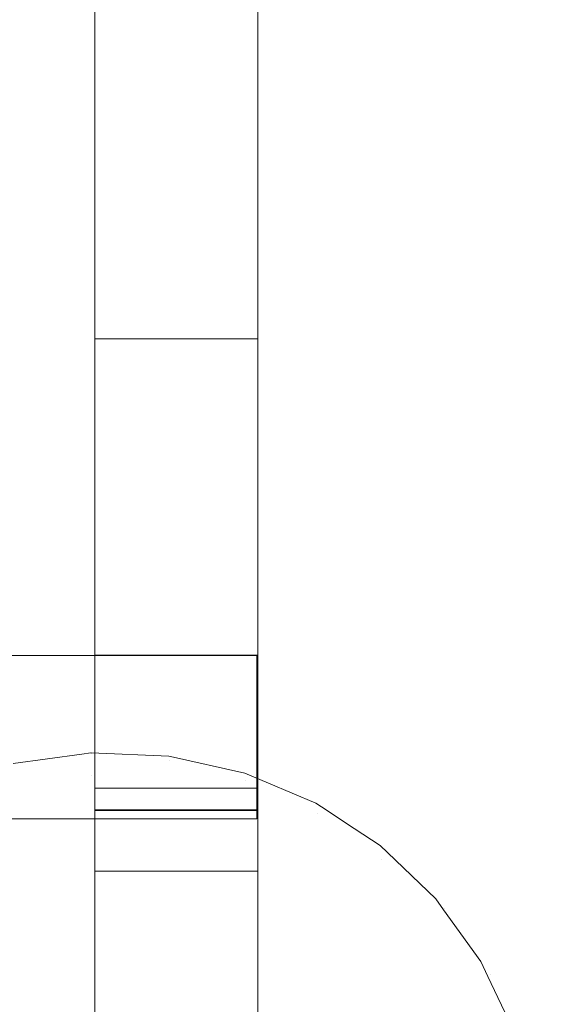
# Model space of a CAD drawing. Header units: millimetres. Extents: x -211 to 218, y -248 to 286.
# Tile 54 of 214: x 199 to 218, y -220 to -184. Entities that reach past the tile are written whole.
import ezdxf

# ---------------------------------------------------------------- set-up
doc = ezdxf.new("R2010")
doc.units = ezdxf.units.MM
doc.header["$LTSCALE"] = 25.4
doc.layers.add('None', color=7, linetype='Continuous', lineweight=9)

msp = doc.modelspace()

# ---------------------------------------------------------------- linework, layer by layer
at = {"layer": 'None', "color": 7, "linetype": 'Continuous', "lineweight": 9}
for points, invisible_edges in [([(107.238, -129.214, -17.345), (109.684, -128.913, -14.818), (204.337, -210.956, -421.986)], 11), ([(204.392, -210.968, -421.971), (204.337, -210.956, -421.986), (109.684, -128.913, -14.818), (109.823, -128.944, -14.78)], 10), ([(109.823, -128.944, -14.78), (112.476, -129.536, -14.044), (207.128, -211.579, -421.212), (204.392, -210.968, -421.971)], 10), ([(107.238, -132.129, -30.272), (107.238, -129.214, -17.345), (201.458, -210.835, -422.68)], 10), ([(204.337, -210.956, -421.986), (201.477, -210.836, -422.675), (107.238, -129.214, -17.345)], 10), ([(201.477, -210.836, -422.675), (201.458, -210.835, -422.68), (107.238, -129.214, -17.345)], 10), ([(115.096, -130.643, -13.212), (209.748, -212.685, -420.38), (207.128, -211.579, -421.212), (112.476, -129.536, -14.044)], 5), ([(209.952, -212.819, -420.306), (209.748, -212.685, -420.38), (115.096, -130.643, -13.212), (115.352, -130.812, -13.118)], 10), ([(211.158, -213.612, -419.865), (209.952, -212.819, -420.306), (115.352, -130.812, -13.118), (115.975, -131.221, -12.891)], 10), ([(115.975, -131.221, -12.891), (117.464, -132.2, -12.347), (212.117, -214.242, -419.515), (211.158, -213.612, -419.865)], 10), ([(107.238, -132.129, -30.272), (201.126, -210.88, -422.748), (198.606, -211.218, -423.266)], 9), ([(201.458, -210.835, -422.68), (201.126, -210.88, -422.748), (107.238, -132.129, -30.272)], 10), ([(212.384, -214.498, -419.402), (212.117, -214.242, -419.515), (117.464, -132.2, -12.347), (117.769, -132.492, -12.217)], 10), ([(117.769, -132.492, -12.217), (119.51, -134.159, -11.477), (214.162, -216.202, -418.645), (212.384, -214.498, -419.402)], 10), ([(214.454, -216.607, -418.496), (214.162, -216.202, -418.645), (119.51, -134.159, -11.477), (119.826, -134.598, -11.315)], 10), ([(119.826, -134.598, -11.315), (121.169, -136.462, -10.627), (215.822, -218.505, -417.795), (214.454, -216.607, -418.496)], 10), ([(216.086, -219.061, -417.622), (215.822, -218.505, -417.795), (121.169, -136.462, -10.627), (121.446, -137.045, -10.445)], 10), ([(217.046, -221.081, -416.992), (216.086, -219.061, -417.622), (121.446, -137.045, -10.445), (121.859, -137.914, -10.174)], 10), ([(121.859, -137.914, -10.174), (122.394, -139.039, -9.823), (217.046, -221.081, -416.992)], 10), ([(122.394, -139.039, -9.823), (122.583, -139.737, -9.639), (217.231, -221.761, -416.812), (217.071, -221.174, -416.967)], 10), ([(217.071, -221.174, -416.967), (217.046, -221.081, -416.992), (122.394, -139.039, -9.823)], 10), ([(122.583, -139.737, -9.639), (123.145, -141.81, -9.09), (217.797, -223.852, -416.259), (217.231, -221.761, -416.812)], 10), ([(217.864, -224.606, -416.091), (217.797, -223.852, -416.259), (123.145, -141.81, -9.09), (123.212, -142.57, -8.922)], 10), ([(123.212, -142.57, -8.922), (123.4, -144.692, -8.45), (218.052, -226.734, -415.619), (217.864, -224.606, -416.091)], 10), ([(217.987, -227.495, -415.48), (218.052, -226.734, -415.619), (123.4, -144.692, -8.45), (123.335, -145.449, -8.313)], 10), ([(123.335, -145.449, -8.313), (123.151, -147.597, -7.923), (217.804, -229.64, -415.091), (217.987, -227.495, -415.48)], 10), ([(217.62, -230.342, -414.992), (217.804, -229.64, -415.091), (123.151, -147.597, -7.923), (122.971, -148.285, -7.826)], 10), ([(122.971, -148.285, -7.826), (122.407, -150.438, -7.524), (217.059, -232.48, -414.692), (217.62, -230.342, -414.992)], 10), ([(215.841, -235.169, -414.433), (122.337, -150.592, -7.509), (122.15, -151.004, -7.469)], 9), ([(216.792, -233.07, -414.635), (217.059, -232.48, -414.692), (122.407, -150.438, -7.524), (122.337, -150.592, -7.509)], 10), ([(122.337, -150.592, -7.509), (215.841, -235.169, -414.433), (216.792, -233.07, -414.635)], 9), ([(122.15, -151.004, -7.469), (121.189, -153.127, -7.265), (215.841, -235.169, -414.433)], 10), ([(215.54, -235.616, -414.413), (215.841, -235.169, -414.433), (121.189, -153.127, -7.265), (120.908, -153.543, -7.246)], 10), ([(120.908, -153.543, -7.246), (119.534, -155.583, -7.155), (214.187, -237.625, -414.323), (215.54, -235.616, -414.413)], 10), ([(213.903, -237.923, -414.329), (214.187, -237.625, -414.323), (119.534, -155.583, -7.155), (119.283, -155.847, -7.16)], 10), ([(119.283, -155.847, -7.16), (117.493, -157.731, -7.196), (212.146, -239.773, -414.364), (213.903, -237.923, -414.329)], 10), ([(115.129, -159.506, -7.388), (209.781, -241.549, -414.556), (212.146, -239.773, -414.364), (117.493, -157.731, -7.196)], 5), ([(207.164, -242.897, -414.893), (209.633, -241.625, -414.575), (115.042, -159.551, -7.399), (114.192, -159.989, -7.509)], 10), ([(209.633, -241.625, -414.575), (209.781, -241.549, -414.556), (115.129, -159.506, -7.388), (115.042, -159.551, -7.399)], 10), ([(114.192, -159.989, -7.509), (112.514, -160.853, -7.724), (207.164, -242.897, -414.893)], 10), ([(204.374, -243.778, -415.364), (207.164, -242.897, -414.893), (112.511, -160.855, -7.725), (109.785, -161.715, -8.185)], 10), ([(112.514, -160.853, -7.724), (112.511, -160.855, -7.725), (207.164, -242.897, -414.893)], 10), ([(204.348, -243.781, -415.369), (109.722, -161.735, -8.196), (107.238, -162.415, -10.478)], 11), ([(109.785, -161.715, -8.185), (109.722, -161.735, -8.196), (204.374, -243.778, -415.364)], 10), ([(204.348, -243.781, -415.369), (204.374, -243.778, -415.364), (109.722, -161.735, -8.196)], 10), ([(107.238, -162.415, -10.478), (201.496, -244.164, -415.955), (204.348, -243.781, -415.369)], 9), ([(201.496, -244.164, -415.955), (107.238, -162.415, -10.478), (107.238, -164.741, -23.528)], 9), ([(107.238, -164.741, -23.528), (198.618, -244.043, -416.649), (201.496, -244.164, -415.955)], 9), ([(201.613, -182.963, 18.137), (201.613, -185.26, 21.677), (201.613, -177.988, 26.395), (201.613, -173.948, 26.369)], 11), ([(207.613, -173.948, 26.369), (207.613, -177.988, 26.395), (207.613, -185.26, 21.677), (207.613, -182.963, 18.137)], 14), ([(201.613, -192.208, 4.657), (201.613, -179.547, 12.872), (201.613, -176.108, 7.571), (201.613, -181.189, 4.275)], 7), ([(207.613, -181.189, 4.275), (207.613, -176.108, 7.571), (207.613, -179.547, 12.872), (207.613, -192.208, 4.657)], 7), ([(201.613, -177.988, 26.395), (201.613, -185.26, 21.677), (201.613, -188.365, 26.463)], 3), ([(207.613, -188.365, 26.463), (207.613, -177.988, 26.395), (201.613, -177.988, 26.395), (201.613, -188.365, 26.463)], 10), ([(207.613, -188.365, 26.463), (207.613, -185.26, 21.677), (207.613, -177.988, 26.395)], 3), ([(201.613, -183.643, 13.791), (201.613, -183.311, 13.899), (201.613, -179.547, 12.872), (201.613, -192.208, 4.657)], 14), ([(207.613, -192.208, 4.657), (207.613, -179.547, 12.872), (207.613, -183.311, 13.899), (207.613, -183.643, 13.791)], 11), ([(207.613, -181.189, 4.275), (207.613, -192.208, 4.657), (201.613, -192.208, 4.657), (201.613, -181.189, 4.275)], 10), ([(201.613, -185.26, 21.677), (201.613, -182.963, 18.137), (201.613, -183.66, 17.685), (201.613, -183.847, 17.725)], 11), ([(207.613, -183.847, 17.725), (207.613, -183.66, 17.685), (207.613, -182.963, 18.137), (207.613, -185.26, 21.677)], 14), ([(201.613, -192.208, 4.657), (201.613, -183.988, 13.743), (201.613, -183.643, 13.791)], 9), ([(201.613, -183.988, 13.743), (207.613, -183.988, 13.743), (207.613, -183.643, 13.791), (201.613, -183.643, 13.791)], 5), ([(207.613, -183.643, 13.791), (207.613, -183.988, 13.743), (207.613, -192.208, 4.657)], 10), ([(201.613, -185.26, 21.677), (201.613, -183.847, 17.725), (201.613, -184.195, 17.737)], 9), ([(201.613, -183.847, 17.725), (207.613, -183.847, 17.725), (207.613, -184.195, 17.737), (201.613, -184.195, 17.737)], 5), ([(201.613, -192.208, 4.657), (201.613, -184.336, 13.755), (201.613, -183.988, 13.743)], 9), ([(201.613, -184.336, 13.755), (207.613, -184.336, 13.755), (207.613, -183.988, 13.743), (201.613, -183.988, 13.743)], 5), ([(207.613, -184.195, 17.737), (207.613, -183.847, 17.725), (207.613, -185.26, 21.677)], 10), ([(207.613, -183.988, 13.743), (207.613, -184.336, 13.755), (207.613, -192.208, 4.657)], 10), ([(201.613, -184.195, 17.737), (201.613, -184.541, 17.689), (201.613, -185.26, 21.677)], 10), ([(201.613, -184.195, 17.737), (207.613, -184.195, 17.737), (207.613, -184.541, 17.689), (201.613, -184.541, 17.689)], 5), ([(201.613, -184.677, 13.828), (201.613, -184.336, 13.755), (201.613, -192.208, 4.657)], 10), ([(201.613, -184.677, 13.828), (207.613, -184.677, 13.828), (207.613, -184.336, 13.755), (201.613, -184.336, 13.755)], 5), ([(207.613, -185.26, 21.677), (207.613, -184.541, 17.689), (207.613, -184.195, 17.737)], 9), ([(207.613, -192.208, 4.657), (207.613, -184.336, 13.755), (207.613, -184.677, 13.828)], 9), ([(201.613, -185.26, 21.677), (201.613, -184.541, 17.689), (201.613, -184.872, 17.581)], 9), ([(201.613, -184.541, 17.689), (207.613, -184.541, 17.689), (207.613, -184.872, 17.581), (201.613, -184.872, 17.581)], 5), ([(201.613, -192.208, 4.657), (201.613, -185, 13.958), (201.613, -184.677, 13.828)], 9), ([(201.613, -185, 13.958), (207.613, -185, 13.958), (207.613, -184.677, 13.828), (201.613, -184.677, 13.828)], 5), ([(207.613, -184.872, 17.581), (207.613, -184.541, 17.689), (207.613, -185.26, 21.677)], 10), ([(207.613, -184.677, 13.828), (207.613, -185, 13.958), (207.613, -192.208, 4.657)], 10), ([(201.613, -185.26, 21.677), (201.613, -184.872, 17.581), (201.613, -185.18, 17.418)], 9), ([(201.613, -184.872, 17.581), (207.613, -184.872, 17.581), (207.613, -185.18, 17.418), (201.613, -185.18, 17.418)], 5), ([(201.613, -185.296, 14.143), (201.613, -185, 13.958), (201.613, -192.208, 4.657)], 10), ([(201.613, -185.296, 14.143), (207.613, -185.296, 14.143), (207.613, -185, 13.958), (201.613, -185, 13.958)], 5), ([(201.613, -185.18, 17.418), (201.613, -185.455, 17.203), (201.613, -185.26, 21.677)], 10), ([(201.613, -185.18, 17.418), (207.613, -185.18, 17.418), (207.613, -185.455, 17.203), (201.613, -185.455, 17.203)], 5), ([(207.613, -185.18, 17.418), (207.613, -184.872, 17.581), (207.613, -185.26, 21.677)], 10), ([(207.613, -192.208, 4.657), (207.613, -185, 13.958), (207.613, -185.296, 14.143)], 9), ([(207.613, -185.26, 21.677), (207.613, -185.455, 17.203), (207.613, -185.18, 17.418)], 9), ([(201.613, -185.26, 21.677), (201.613, -200.835, 11.572), (201.613, -199.782, 14.695), (201.613, -199.548, 14.954)], 11), ([(201.613, -185.26, 21.677), (201.613, -199.16, 15.914), (201.613, -199.148, 16.262)], 9), ([(201.613, -188.365, 26.463), (201.613, -185.26, 21.677), (201.613, -199.304, 16.939), (201.613, -199.467, 17.247)], 11), ([(201.613, -185.26, 21.677), (201.613, -199.233, 15.573), (201.613, -199.16, 15.914)], 9), ([(201.613, -199.548, 14.954), (201.613, -199.364, 15.25), (201.613, -185.26, 21.677)], 10), ([(201.613, -185.26, 21.677), (201.613, -199.196, 16.608), (201.613, -199.304, 16.939)], 9), ([(201.613, -199.364, 15.25), (201.613, -199.233, 15.573), (201.613, -185.26, 21.677)], 10), ([(201.613, -199.148, 16.262), (201.613, -199.196, 16.608), (201.613, -185.26, 21.677)], 10), ([(201.613, -185.455, 17.203), (201.613, -185.688, 16.944), (201.613, -200.835, 11.572), (201.613, -185.26, 21.677)], 14), ([(201.613, -185.555, 14.377), (201.613, -185.296, 14.143), (201.613, -192.208, 4.657), (201.613, -196.444, 4.805)], 10), ([(201.613, -185.555, 14.377), (207.613, -185.555, 14.377), (207.613, -185.296, 14.143), (201.613, -185.296, 14.143)], 5), ([(201.613, -185.455, 17.203), (207.613, -185.455, 17.203), (207.613, -185.688, 16.944), (201.613, -185.688, 16.944)], 5), ([(207.613, -185.26, 21.677), (207.613, -199.364, 15.25), (207.613, -199.548, 14.954)], 9), ([(207.613, -199.548, 14.954), (207.613, -199.782, 14.695), (207.613, -200.835, 11.572), (207.613, -185.26, 21.677)], 14), ([(207.613, -185.26, 21.677), (207.613, -199.196, 16.608), (207.613, -199.148, 16.262)], 9), ([(207.613, -185.26, 21.677), (207.613, -199.233, 15.573), (207.613, -199.364, 15.25)], 9), ([(207.613, -199.148, 16.262), (207.613, -199.16, 15.914), (207.613, -185.26, 21.677)], 10), ([(207.613, -199.16, 15.914), (207.613, -199.233, 15.573), (207.613, -185.26, 21.677)], 10), ([(207.613, -199.467, 17.247), (207.613, -199.304, 16.939), (207.613, -185.26, 21.677), (207.613, -188.365, 26.463)], 14), ([(207.613, -199.304, 16.939), (207.613, -199.196, 16.608), (207.613, -185.26, 21.677)], 10), ([(207.613, -185.26, 21.677), (207.613, -200.835, 11.572), (207.613, -185.688, 16.944), (207.613, -185.455, 17.203)], 11), ([(207.613, -196.444, 4.805), (207.613, -192.208, 4.657), (207.613, -185.296, 14.143), (207.613, -185.555, 14.377)], 10), ([(201.613, -196.444, 4.805), (201.613, -198.538, 8.032), (201.613, -185.77, 14.651), (201.613, -185.555, 14.377)], 11), ([(201.613, -185.77, 14.651), (207.613, -185.77, 14.651), (207.613, -185.555, 14.377), (201.613, -185.555, 14.377)], 5), ([(201.613, -200.835, 11.572), (201.613, -185.688, 16.944), (201.613, -185.873, 16.649)], 9), ([(201.613, -185.688, 16.944), (207.613, -185.688, 16.944), (207.613, -185.873, 16.649), (201.613, -185.873, 16.649)], 5), ([(201.613, -185.933, 14.959), (201.613, -185.77, 14.651), (201.613, -198.538, 8.032)], 10), ([(201.613, -185.933, 14.959), (207.613, -185.933, 14.959), (207.613, -185.77, 14.651), (201.613, -185.77, 14.651)], 5), ([(201.613, -200.835, 11.572), (201.613, -185.873, 16.649), (201.613, -186.004, 16.326)], 9), ([(201.613, -185.873, 16.649), (207.613, -185.873, 16.649), (207.613, -186.004, 16.326), (201.613, -186.004, 16.326)], 5), ([(207.613, -185.555, 14.377), (207.613, -185.77, 14.651), (207.613, -198.538, 8.032), (207.613, -196.444, 4.805)], 14), ([(207.613, -185.873, 16.649), (207.613, -185.688, 16.944), (207.613, -200.835, 11.572)], 10), ([(207.613, -198.538, 8.032), (207.613, -185.77, 14.651), (207.613, -185.933, 14.959)], 9), ([(207.613, -186.004, 16.326), (207.613, -185.873, 16.649), (207.613, -200.835, 11.572)], 10), ([(201.613, -186.041, 15.291), (201.613, -185.933, 14.959), (201.613, -198.538, 8.032)], 10), ([(201.613, -186.041, 15.291), (207.613, -186.041, 15.291), (207.613, -185.933, 14.959), (201.613, -185.933, 14.959)], 5), ([(201.613, -186.004, 16.326), (201.613, -186.044, 16.138), (201.613, -198.538, 8.032), (201.613, -200.835, 11.572)], 14), ([(201.613, -186.044, 16.138), (201.613, -186.004, 16.326), (207.613, -186.004, 16.326), (207.613, -186.044, 16.138)], 10), ([(201.613, -186.089, 15.636), (201.613, -186.041, 15.291), (201.613, -198.538, 8.032)], 10), ([(201.613, -186.089, 15.636), (207.613, -186.089, 15.636), (207.613, -186.041, 15.291), (201.613, -186.041, 15.291)], 5), ([(201.613, -198.538, 8.032), (201.613, -186.044, 16.138), (201.613, -186.077, 15.985)], 9), ([(207.613, -186.044, 16.138), (207.613, -186.077, 15.985), (201.613, -186.077, 15.985), (201.613, -186.044, 16.138)], 10), ([(201.613, -198.538, 8.032), (201.613, -186.077, 15.985), (201.613, -186.089, 15.636)], 9), ([(201.613, -186.077, 15.985), (207.613, -186.077, 15.985), (207.613, -186.089, 15.636), (201.613, -186.089, 15.636)], 5), ([(207.613, -198.538, 8.032), (207.613, -185.933, 14.959), (207.613, -186.041, 15.291)], 9), ([(207.613, -200.835, 11.572), (207.613, -198.538, 8.032), (207.613, -186.044, 16.138), (207.613, -186.004, 16.326)], 11), ([(207.613, -198.538, 8.032), (207.613, -186.041, 15.291), (207.613, -186.089, 15.636)], 9), ([(207.613, -186.077, 15.985), (207.613, -186.044, 16.138), (207.613, -198.538, 8.032)], 10), ([(207.613, -186.089, 15.636), (207.613, -186.077, 15.985), (207.613, -198.538, 8.032)], 10), ([(201.613, -188.365, 26.463), (201.613, -199.467, 17.247), (201.613, -199.682, 17.522)], 9), ([(201.613, -199.682, 17.522), (201.613, -199.941, 17.755), (201.613, -195.598, 26.509), (201.613, -188.365, 26.463)], 10), ([(201.613, -188.365, 26.463), (201.613, -195.598, 26.509), (207.613, -195.598, 26.509), (207.613, -188.365, 26.463)], 8), ([(207.613, -188.365, 26.463), (207.613, -195.598, 26.509), (207.613, -199.941, 17.755), (207.613, -199.682, 17.522)], 10), ([(207.613, -199.682, 17.522), (207.613, -199.467, 17.247), (207.613, -188.365, 26.463)], 10), ([(207.613, -192.208, 4.657), (207.613, -196.444, 4.805), (201.613, -196.444, 4.805), (201.613, -192.208, 4.657)], 10), ([(201.613, -195.598, 26.509), (201.613, -200.56, 18.071), (201.613, -200.901, 18.143)], 9), ([(201.613, -195.598, 26.509), (201.613, -200.236, 17.94), (201.613, -200.56, 18.071)], 9), ([(201.613, -199.941, 17.755), (201.613, -200.236, 17.94), (201.613, -195.598, 26.509)], 10), ([(201.613, -200.901, 18.143), (201.613, -201.249, 18.156), (201.613, -205.673, 26.476), (201.613, -195.598, 26.509)], 10), ([(207.613, -205.673, 26.476), (207.613, -195.598, 26.509), (201.613, -195.598, 26.509), (201.613, -205.673, 26.476)], 8), ([(207.613, -195.598, 26.509), (207.613, -200.236, 17.94), (207.613, -199.941, 17.755)], 9), ([(207.613, -195.598, 26.509), (207.613, -205.673, 26.476), (207.613, -201.249, 18.156), (207.613, -200.901, 18.143)], 10), ([(207.613, -200.901, 18.143), (207.613, -200.56, 18.071), (207.613, -195.598, 26.509)], 10), ([(207.613, -200.56, 18.071), (207.613, -200.236, 17.94), (207.613, -195.598, 26.509)], 10), ([(201.613, -203.154, 5.038), (201.613, -198.538, 8.032), (201.613, -196.444, 4.805)], 3), ([(207.613, -196.444, 4.805), (207.613, -203.154, 5.038), (201.613, -203.154, 5.038), (201.613, -196.444, 4.805)], 10), ([(207.613, -196.444, 4.805), (207.613, -198.538, 8.032), (207.613, -203.154, 5.038)], 3), ([(201.613, -210.513, 5.293), (201.613, -200.835, 11.572), (201.613, -198.538, 8.032), (201.613, -203.154, 5.038)], 7), ([(207.613, -203.154, 5.038), (207.613, -198.538, 8.032), (207.613, -200.835, 11.572), (207.613, -210.513, 5.293)], 7), ([(201.613, -199.148, 16.262), (207.613, -199.148, 16.262), (207.613, -199.196, 16.608), (201.613, -199.196, 16.608)], 5), ([(201.613, -199.16, 15.914), (207.613, -199.16, 15.914), (207.613, -199.148, 16.262), (201.613, -199.148, 16.262)], 5), ([(201.613, -199.233, 15.573), (207.613, -199.233, 15.573), (207.613, -199.16, 15.914), (201.613, -199.16, 15.914)], 5), ([(201.613, -199.196, 16.608), (207.613, -199.196, 16.608), (207.613, -199.304, 16.939), (201.613, -199.304, 16.939)], 5), ([(201.613, -199.364, 15.25), (207.613, -199.364, 15.25), (207.613, -199.233, 15.573), (201.613, -199.233, 15.573)], 5), ([(201.613, -199.304, 16.939), (207.613, -199.304, 16.939), (207.613, -199.467, 17.247), (201.613, -199.467, 17.247)], 5), ([(201.613, -199.548, 14.954), (207.613, -199.548, 14.954), (207.613, -199.364, 15.25), (201.613, -199.364, 15.25)], 5), ([(201.613, -199.467, 17.247), (207.613, -199.467, 17.247), (207.613, -199.682, 17.522), (201.613, -199.682, 17.522)], 5), ([(201.613, -199.782, 14.695), (207.613, -199.782, 14.695), (207.613, -199.548, 14.954), (201.613, -199.548, 14.954)], 5), ([(201.613, -199.682, 17.522), (207.613, -199.682, 17.522), (207.613, -199.941, 17.755), (201.613, -199.941, 17.755)], 5), ([(201.613, -200.057, 14.481), (201.613, -199.782, 14.695), (201.613, -200.835, 11.572)], 10), ([(201.613, -200.057, 14.481), (207.613, -200.057, 14.481), (207.613, -199.782, 14.695), (201.613, -199.782, 14.695)], 5), ([(201.613, -199.941, 17.755), (207.613, -199.941, 17.755), (207.613, -200.236, 17.94), (201.613, -200.236, 17.94)], 5), ([(207.613, -200.835, 11.572), (207.613, -199.782, 14.695), (207.613, -200.057, 14.481)], 9), ([(201.613, -200.835, 11.572), (201.613, -200.365, 14.317), (201.613, -200.057, 14.481)], 9), ([(201.613, -200.365, 14.317), (207.613, -200.365, 14.317), (207.613, -200.057, 14.481), (201.613, -200.057, 14.481)], 5), ([(201.613, -200.236, 17.94), (207.613, -200.236, 17.94), (207.613, -200.56, 18.071), (201.613, -200.56, 18.071)], 5), ([(201.613, -200.696, 14.21), (201.613, -200.365, 14.317), (201.613, -200.835, 11.572)], 10), ([(201.613, -200.696, 14.21), (207.613, -200.696, 14.21), (207.613, -200.365, 14.317), (201.613, -200.365, 14.317)], 5), ([(207.613, -200.057, 14.481), (207.613, -200.365, 14.317), (207.613, -200.835, 11.572)], 10), ([(207.613, -200.835, 11.572), (207.613, -200.365, 14.317), (207.613, -200.696, 14.21)], 9), ([(201.613, -200.56, 18.071), (207.613, -200.56, 18.071), (207.613, -200.901, 18.143), (201.613, -200.901, 18.143)], 5), ([(201.613, -200.835, 11.572), (201.613, -201.041, 14.161), (201.613, -200.696, 14.21)], 9), ([(201.613, -201.041, 14.161), (207.613, -201.041, 14.161), (207.613, -200.696, 14.21), (201.613, -200.696, 14.21)], 5), ([(207.613, -200.696, 14.21), (207.613, -201.041, 14.161), (207.613, -200.835, 11.572)], 10), ([(201.613, -200.835, 11.572), (201.613, -202.609, 14.795), (201.613, -202.35, 14.562)], 9), ([(201.613, -200.835, 11.572), (201.613, -202.054, 14.377), (201.613, -201.731, 14.246)], 9), ([(201.613, -200.835, 11.572), (201.613, -202.823, 15.07), (201.613, -202.609, 14.795)], 9), ([(201.613, -201.731, 14.246), (201.613, -201.39, 14.174), (201.613, -200.835, 11.572)], 10), ([(201.613, -202.823, 15.07), (201.613, -200.835, 11.572), (201.613, -209.073, 24.27)], 11), ([(201.613, -202.35, 14.562), (201.613, -202.054, 14.377), (201.613, -200.835, 11.572)], 10), ([(201.613, -201.39, 14.174), (201.613, -201.041, 14.161), (201.613, -200.835, 11.572)], 10), ([(201.613, -200.835, 11.572), (201.613, -207.233, 11.078), (201.613, -207.254, 21.033)], 9), ([(201.613, -207.233, 11.078), (201.613, -200.835, 11.572), (201.613, -210.513, 5.293)], 11), ([(201.613, -207.254, 21.033), (201.613, -209.073, 24.27), (201.613, -200.835, 11.572)], 11), ([(201.613, -200.901, 18.143), (207.613, -200.901, 18.143), (207.613, -201.249, 18.156), (201.613, -201.249, 18.156)], 5), ([(201.613, -201.39, 14.174), (207.613, -201.39, 14.174), (207.613, -201.041, 14.161), (201.613, -201.041, 14.161)], 5), ([(207.613, -200.835, 11.572), (207.613, -202.054, 14.377), (207.613, -202.35, 14.562)], 9), ([(207.613, -209.073, 24.27), (207.613, -200.835, 11.572), (207.613, -202.823, 15.07)], 11), ([(207.613, -202.35, 14.562), (207.613, -202.609, 14.795), (207.613, -200.835, 11.572)], 10), ([(207.613, -200.835, 11.572), (207.613, -201.39, 14.174), (207.613, -201.731, 14.246)], 9), ([(207.613, -202.609, 14.795), (207.613, -202.823, 15.07), (207.613, -200.835, 11.572)], 10), ([(207.613, -200.835, 11.572), (207.613, -201.041, 14.161), (207.613, -201.39, 14.174)], 9), ([(207.613, -201.731, 14.246), (207.613, -202.054, 14.377), (207.613, -200.835, 11.572)], 10), ([(207.613, -200.835, 11.572), (207.613, -209.073, 24.27), (207.613, -207.254, 21.033)], 11), ([(207.613, -210.513, 5.293), (207.613, -200.835, 11.572), (207.613, -207.233, 11.078)], 11), ([(207.613, -207.254, 21.033), (207.613, -207.233, 11.078), (207.613, -200.835, 11.572)], 10), ([(201.613, -205.673, 26.476), (201.613, -201.249, 18.156), (201.613, -201.594, 18.107)], 9), ([(201.613, -201.249, 18.156), (207.613, -201.249, 18.156), (207.613, -201.594, 18.107), (201.613, -201.594, 18.107)], 5), ([(201.613, -201.731, 14.246), (207.613, -201.731, 14.246), (207.613, -201.39, 14.174), (201.613, -201.39, 14.174)], 5), ([(207.613, -201.594, 18.107), (207.613, -201.249, 18.156), (207.613, -205.673, 26.476)], 10), ([(201.613, -205.673, 26.476), (201.613, -201.594, 18.107), (201.613, -201.926, 18)], 9), ([(201.613, -201.594, 18.107), (207.613, -201.594, 18.107), (207.613, -201.926, 18), (201.613, -201.926, 18)], 5), ([(201.613, -202.054, 14.377), (207.613, -202.054, 14.377), (207.613, -201.731, 14.246), (201.613, -201.731, 14.246)], 5), ([(207.613, -201.926, 18), (207.613, -201.594, 18.107), (207.613, -205.673, 26.476)], 10), ([(201.613, -205.673, 26.476), (201.613, -201.926, 18), (201.613, -202.234, 17.836)], 9), ([(201.613, -201.926, 18), (207.613, -201.926, 18), (207.613, -202.234, 17.836), (201.613, -202.234, 17.836)], 5), ([(201.613, -202.35, 14.562), (207.613, -202.35, 14.562), (207.613, -202.054, 14.377), (201.613, -202.054, 14.377)], 5), ([(207.613, -202.234, 17.836), (207.613, -201.926, 18), (207.613, -205.673, 26.476)], 10), ([(201.613, -202.234, 17.836), (201.613, -202.509, 17.622), (201.613, -209.073, 24.27), (201.613, -205.673, 26.476)], 14), ([(201.613, -202.234, 17.836), (207.613, -202.234, 17.836), (207.613, -202.509, 17.622), (201.613, -202.509, 17.622)], 5), ([(201.613, -202.609, 14.795), (207.613, -202.609, 14.795), (207.613, -202.35, 14.562), (201.613, -202.35, 14.562)], 5), ([(201.613, -209.073, 24.27), (201.613, -202.509, 17.622), (201.613, -202.742, 17.363)], 9), ([(201.613, -202.509, 17.622), (207.613, -202.509, 17.622), (207.613, -202.742, 17.363), (201.613, -202.742, 17.363)], 5), ([(207.613, -205.673, 26.476), (207.613, -209.073, 24.27), (207.613, -202.509, 17.622), (207.613, -202.234, 17.836)], 11), ([(207.613, -202.742, 17.363), (207.613, -202.509, 17.622), (207.613, -209.073, 24.27)], 10), ([(201.613, -202.823, 15.07), (207.613, -202.823, 15.07), (207.613, -202.609, 14.795), (201.613, -202.609, 14.795)], 5), ([(201.613, -202.742, 17.363), (201.613, -202.927, 17.067), (201.613, -209.073, 24.27)], 10), ([(201.613, -202.742, 17.363), (207.613, -202.742, 17.363), (207.613, -202.927, 17.067), (201.613, -202.927, 17.067)], 5), ([(201.613, -209.073, 24.27), (201.613, -202.987, 15.378), (201.613, -202.823, 15.07)], 9), ([(201.613, -202.987, 15.378), (207.613, -202.987, 15.378), (207.613, -202.823, 15.07), (201.613, -202.823, 15.07)], 5), ([(201.613, -209.073, 24.27), (201.613, -202.927, 17.067), (201.613, -203.058, 16.744)], 9), ([(201.613, -202.927, 17.067), (207.613, -202.927, 17.067), (207.613, -203.058, 16.744), (201.613, -203.058, 16.744)], 5), ([(207.613, -209.073, 24.27), (207.613, -202.927, 17.067), (207.613, -202.742, 17.363)], 9), ([(207.613, -202.823, 15.07), (207.613, -202.987, 15.378), (207.613, -209.073, 24.27)], 10), ([(207.613, -203.058, 16.744), (207.613, -202.927, 17.067), (207.613, -209.073, 24.27)], 10), ([(201.613, -203.094, 15.709), (201.613, -202.987, 15.378), (201.613, -209.073, 24.27)], 10), ([(201.613, -203.094, 15.709), (207.613, -203.094, 15.709), (207.613, -202.987, 15.378), (201.613, -202.987, 15.378)], 5), ([(201.613, -203.058, 16.744), (201.613, -203.13, 16.403), (201.613, -209.073, 24.27)], 10), ([(201.613, -203.058, 16.744), (207.613, -203.058, 16.744), (207.613, -203.13, 16.403), (201.613, -203.13, 16.403)], 5), ([(201.613, -203.143, 16.055), (201.613, -203.094, 15.709), (201.613, -209.073, 24.27)], 10), ([(201.613, -203.143, 16.055), (207.613, -203.143, 16.055), (207.613, -203.094, 15.709), (201.613, -203.094, 15.709)], 5), ([(201.613, -209.073, 24.27), (201.613, -203.13, 16.403), (201.613, -203.143, 16.055)], 9), ([(201.613, -203.13, 16.403), (207.613, -203.13, 16.403), (207.613, -203.143, 16.055), (201.613, -203.143, 16.055)], 5), ([(207.613, -203.154, 5.038), (207.613, -210.513, 5.293), (201.613, -210.513, 5.293), (201.613, -203.154, 5.038)], 10), ([(207.613, -209.073, 24.27), (207.613, -202.987, 15.378), (207.613, -203.094, 15.709)], 9), ([(207.613, -209.073, 24.27), (207.613, -203.13, 16.403), (207.613, -203.058, 16.744)], 9), ([(207.613, -209.073, 24.27), (207.613, -203.094, 15.709), (207.613, -203.143, 16.055)], 9), ([(207.613, -203.143, 16.055), (207.613, -203.13, 16.403), (207.613, -209.073, 24.27)], 10), ([(201.613, -205.673, 26.476), (201.613, -209.073, 24.27), (201.613, -209.917, 25.571), (201.613, -208.536, 26.467)], 7), ([(207.613, -208.536, 26.467), (207.613, -205.673, 26.476), (201.613, -205.673, 26.476), (201.613, -208.536, 26.467)], 10), ([(207.613, -208.536, 26.467), (207.613, -209.917, 25.571), (207.613, -209.073, 24.27), (207.613, -205.673, 26.476)], 7), ([(174.285, -207.254, 25.779), (201.613, -207.254, 26.437), (201.613, -207.254, 21.033), (191.452, -207.254, 10.95)], 12), ([(191.635, -207.254, 10.564), (191.66, -207.254, 10.605), (201.613, -207.254, 5.137), (191.035, -207.254, 4.632)], 10), ([(191.66, -207.254, 10.802), (191.452, -207.254, 10.95), (201.613, -207.254, 21.033)], 10), ([(191.66, -207.254, 10.802), (201.613, -207.254, 21.033), (201.613, -207.254, 11.089)], 11), ([(201.613, -207.254, 11.089), (201.613, -207.254, 5.137), (191.66, -207.254, 10.605), (191.66, -207.254, 10.802)], 10), ([(201.613, -212.933, 11.066), (201.613, -207.233, 11.078), (201.613, -210.513, 5.293), (201.613, -212.133, 5.35)], 10), ([(201.613, -207.254, 21.033), (207.571, -207.254, 21.033), (207.571, -207.254, 11.089), (201.613, -207.254, 11.089)], 8), ([(201.613, -209.073, 24.27), (201.613, -207.254, 21.033), (201.613, -212.954, 21.021)], 9), ([(207.613, -212.133, 5.35), (207.613, -210.513, 5.293), (207.613, -207.233, 11.078), (207.613, -212.933, 11.066)], 10), ([(207.613, -212.954, 21.021), (207.613, -207.254, 21.033), (207.613, -209.073, 24.27)], 10), ([(201.613, -208.536, 26.467), (201.613, -209.917, 25.571), (201.613, -210.494, 26.46)], 3), ([(207.613, -210.494, 26.46), (207.613, -208.536, 26.467), (201.613, -208.536, 26.467), (201.613, -210.494, 26.46)], 10), ([(207.613, -210.494, 26.46), (207.613, -209.917, 25.571), (207.613, -208.536, 26.467)], 3), ([(201.613, -209.917, 25.571), (201.613, -209.073, 24.27), (201.613, -218.707, 18.02), (201.613, -218.908, 18.062)], 11), ([(201.613, -212.954, 21.021), (201.613, -218.707, 18.02), (201.613, -209.073, 24.27)], 11), ([(207.613, -209.073, 24.27), (207.613, -218.707, 18.02), (207.613, -212.954, 21.021)], 11), ([(207.613, -218.908, 18.062), (207.613, -218.707, 18.02), (207.613, -209.073, 24.27), (207.613, -209.917, 25.571)], 14), ([(201.613, -209.917, 25.571), (201.613, -219.602, 18.026), (201.613, -219.934, 17.919)], 9), ([(201.613, -209.917, 25.571), (201.613, -219.257, 18.075), (201.613, -219.602, 18.026)], 9), ([(201.613, -219.934, 17.919), (201.613, -220.241, 17.755), (201.613, -225.987, 15.145), (201.613, -209.917, 25.571)], 14), ([(201.613, -218.908, 18.062), (201.613, -219.257, 18.075), (201.613, -209.917, 25.571)], 10), ([(201.613, -215.18, 26.445), (201.613, -210.494, 26.46), (201.613, -209.917, 25.571), (201.613, -225.987, 15.145)], 14), ([(207.613, -225.987, 15.145), (207.613, -209.917, 25.571), (207.613, -210.494, 26.46), (207.613, -215.18, 26.445)], 11), ([(207.613, -209.917, 25.571), (207.613, -225.987, 15.145), (207.613, -220.241, 17.755), (207.613, -219.934, 17.919)], 11), ([(207.613, -219.934, 17.919), (207.613, -219.602, 18.026), (207.613, -209.917, 25.571)], 10), ([(207.613, -209.917, 25.571), (207.613, -219.257, 18.075), (207.613, -218.908, 18.062)], 9), ([(207.613, -219.602, 18.026), (207.613, -219.257, 18.075), (207.613, -209.917, 25.571)], 10), ([(201.613, -210.494, 26.46), (201.613, -215.18, 26.445), (207.613, -215.18, 26.445), (207.613, -210.494, 26.46)], 8), ([(207.613, -210.513, 5.293), (207.613, -212.133, 5.35), (201.613, -212.133, 5.35), (201.613, -210.513, 5.293)], 8), ([(198.606, -211.218, -423.266), (201.126, -210.88, -422.748), (201.477, -211.676, -425.531)], 10), ([(201.477, -210.849, -422.748), (201.126, -210.88, -422.748), (201.458, -210.835, -422.68)], 9), ([(201.126, -210.88, -422.748), (201.477, -210.849, -422.748), (201.477, -211.676, -425.531)], 11), ([(201.458, -210.835, -422.68), (201.477, -210.836, -422.675), (201.477, -210.849, -422.748)], 10), ([(204.368, -211.102, -422.748), (201.477, -210.849, -422.748), (201.477, -210.836, -422.675)], 11), ([(201.477, -210.836, -422.675), (204.337, -210.956, -421.986), (204.368, -211.102, -422.748)], 10), ([(201.477, -210.849, -422.748), (204.368, -211.102, -422.748), (204.225, -211.916, -425.531), (201.477, -211.676, -425.531)], 15), ([(201.477, -211.676, -425.531), (198.729, -211.916, -425.531), (198.606, -211.218, -423.266)], 11), ([(204.368, -211.102, -422.748), (207.172, -211.853, -422.748), (206.889, -212.63, -425.531), (204.225, -211.916, -425.531)], 15), ([(204.337, -210.956, -421.986), (204.392, -210.968, -421.971), (204.368, -211.102, -422.748)], 10), ([(207.172, -211.853, -422.748), (204.368, -211.102, -422.748), (204.392, -210.968, -421.971)], 11), ([(204.392, -210.968, -421.971), (207.128, -211.579, -421.212), (207.172, -211.853, -422.748)], 10), ([(209.802, -213.08, -422.748), (207.172, -211.853, -422.748), (207.128, -211.579, -421.212)], 11), ([(207.128, -211.579, -421.212), (209.748, -212.685, -420.38), (209.802, -213.08, -422.748)], 10), ([(196.065, -212.63, -425.531), (198.729, -211.916, -425.531), (198.953, -213.184, -428.132), (196.505, -213.84, -428.132)], 15), ([(198.729, -211.916, -425.531), (201.477, -211.676, -425.531), (201.477, -212.963, -428.132), (198.953, -213.184, -428.132)], 15), ([(201.477, -211.676, -425.531), (204.225, -211.916, -425.531), (204.001, -213.184, -428.132), (201.477, -212.963, -428.132)], 15), ([(204.225, -211.916, -425.531), (206.889, -212.63, -425.531), (206.449, -213.84, -428.132), (204.001, -213.184, -428.132)], 15), ([(207.172, -211.853, -422.748), (209.802, -213.08, -422.748), (209.389, -213.796, -425.531), (206.889, -212.63, -425.531)], 15), ([(201.613, -212.133, 5.35), (201.613, -219.788, 5.59), (201.613, -212.933, 11.066)], 10), ([(201.613, -219.788, 5.59), (201.613, -212.133, 5.35), (207.613, -212.133, 5.35), (207.613, -219.788, 5.59)], 8), ([(207.613, -212.933, 11.066), (207.613, -219.788, 5.59), (207.613, -212.133, 5.35)], 9), ([(206.889, -212.63, -425.531), (209.389, -213.796, -425.531), (208.745, -214.911, -428.132), (206.449, -213.84, -428.132)], 15), ([(209.748, -212.685, -420.38), (209.952, -212.819, -420.306), (209.802, -213.08, -422.748)], 10), ([(198.953, -213.184, -428.132), (201.477, -212.963, -428.132), (201.477, -214.675, -430.476), (199.25, -214.869, -430.476)], 15), ([(201.477, -212.963, -428.132), (204.001, -213.184, -428.132), (203.704, -214.869, -430.476), (201.477, -214.675, -430.476)], 15), ([(201.613, -212.933, 11.066), (201.613, -217.556, 14.873), (201.613, -217.371, 15.169)], 9), ([(201.613, -217.371, 15.169), (201.613, -217.241, 15.492), (201.613, -212.933, 11.066)], 10), ([(201.613, -217.241, 15.492), (201.613, -217.168, 15.833), (201.613, -212.933, 11.066)], 10), ([(201.613, -217.168, 15.833), (201.613, -217.156, 16.181), (201.613, -212.954, 21.021), (201.613, -212.933, 11.066)], 10), ([(201.613, -212.933, 11.066), (201.613, -218.064, 14.4), (201.613, -217.79, 14.614)], 9), ([(201.613, -212.933, 11.066), (201.613, -219.788, 5.59), (201.613, -218.372, 14.236), (201.613, -218.064, 14.4)], 11), ([(201.613, -217.79, 14.614), (201.613, -217.556, 14.873), (201.613, -212.933, 11.066)], 10), ([(201.613, -212.954, 21.021), (201.613, -217.204, 16.527), (201.613, -217.312, 16.858)], 9), ([(201.613, -212.954, 21.021), (201.613, -217.475, 17.166), (201.613, -217.69, 17.441)], 9), ([(201.613, -212.954, 21.021), (201.613, -217.156, 16.181), (201.613, -217.204, 16.527)], 9), ([(201.613, -217.69, 17.441), (201.613, -217.949, 17.674), (201.613, -212.954, 21.021)], 10), ([(201.613, -212.954, 21.021), (201.613, -218.244, 17.859), (201.613, -218.567, 17.99)], 9), ([(201.613, -217.312, 16.858), (201.613, -217.475, 17.166), (201.613, -212.954, 21.021)], 10), ([(201.613, -217.949, 17.674), (201.613, -218.244, 17.859), (201.613, -212.954, 21.021)], 10), ([(201.613, -218.567, 17.99), (201.613, -218.707, 18.02), (201.613, -212.954, 21.021)], 10), ([(207.613, -212.933, 11.066), (207.613, -217.241, 15.492), (207.613, -217.371, 15.169)], 9), ([(207.613, -212.933, 11.066), (207.613, -217.168, 15.833), (207.613, -217.241, 15.492)], 9), ([(207.613, -212.933, 11.066), (207.613, -212.954, 21.021), (207.613, -217.156, 16.181), (207.613, -217.168, 15.833)], 10), ([(207.613, -212.933, 11.066), (207.613, -217.556, 14.873), (207.613, -217.79, 14.614)], 9), ([(207.613, -217.79, 14.614), (207.613, -218.064, 14.4), (207.613, -212.933, 11.066)], 10), ([(207.613, -218.064, 14.4), (207.613, -218.372, 14.236), (207.613, -219.788, 5.59), (207.613, -212.933, 11.066)], 14), ([(207.613, -217.371, 15.169), (207.613, -217.556, 14.873), (207.613, -212.933, 11.066)], 10), ([(207.613, -212.954, 21.021), (207.613, -217.475, 17.166), (207.613, -217.312, 16.858)], 9), ([(207.613, -217.312, 16.858), (207.613, -217.204, 16.527), (207.613, -212.954, 21.021)], 10), ([(207.613, -212.954, 21.021), (207.613, -217.949, 17.674), (207.613, -217.69, 17.441)], 9), ([(207.613, -217.204, 16.527), (207.613, -217.156, 16.181), (207.613, -212.954, 21.021)], 10), ([(207.613, -212.954, 21.021), (207.613, -218.244, 17.859), (207.613, -217.949, 17.674)], 9), ([(207.613, -217.69, 17.441), (207.613, -217.475, 17.166), (207.613, -212.954, 21.021)], 10), ([(207.613, -212.954, 21.021), (207.613, -218.707, 18.02), (207.613, -218.567, 17.99)], 9), ([(207.613, -218.567, 17.99), (207.613, -218.244, 17.859), (207.613, -212.954, 21.021)], 10), ([(209.802, -213.08, -422.748), (212.18, -214.745, -422.748), (211.649, -215.378, -425.531), (209.389, -213.796, -425.531)], 15), ([(212.18, -214.745, -422.748), (209.802, -213.08, -422.748), (209.952, -212.819, -420.306)], 11), ([(209.952, -212.819, -420.306), (211.158, -213.612, -419.865), (212.18, -214.745, -422.748)], 10), ([(201.613, -213.254, 11.089), (174.285, -213.254, 25.779), (191.452, -213.254, 10.95), (191.66, -213.254, 10.802)], 11), ([(174.285, -213.254, 25.779), (201.613, -213.254, 11.089), (201.613, -213.254, 21.033)], 11), ([(201.613, -213.254, 21.033), (201.613, -213.254, 26.437), (174.285, -213.254, 25.779)], 8), ([(191.035, -213.254, 4.632), (201.613, -213.254, 5.137), (191.66, -213.254, 10.605), (191.635, -213.254, 10.564)], 10), ([(201.613, -213.254, 5.137), (201.613, -213.254, 11.089), (191.66, -213.254, 10.802), (191.66, -213.254, 10.605)], 10), ([(196.505, -213.84, -428.132), (198.953, -213.184, -428.132), (199.25, -214.869, -430.476), (197.091, -215.448, -430.476)], 15), ([(201.613, -213.254, 11.089), (207.571, -213.254, 11.089), (207.571, -213.254, 21.033), (201.613, -213.254, 21.033)], 8), ([(204.001, -213.184, -428.132), (206.449, -213.84, -428.132), (205.864, -215.448, -430.476), (203.704, -214.869, -430.476)], 15), ([(209.389, -213.796, -425.531), (211.649, -215.378, -425.531), (210.821, -216.364, -428.132), (208.745, -214.911, -428.132)], 15), ([(212.399, -214.484, -419.866), (211.158, -213.612, -419.865), (212.117, -214.242, -419.515)], 9), ([(211.158, -213.612, -419.865), (212.399, -214.484, -419.866), (212.18, -214.745, -422.748)], 11), ([(206.449, -213.84, -428.132), (208.745, -214.911, -428.132), (207.89, -216.393, -430.476), (205.864, -215.448, -430.476)], 15), ([(212.117, -214.242, -419.515), (212.384, -214.498, -419.402), (212.399, -214.484, -419.866)], 10), ([(212.399, -214.484, -419.866), (214.493, -216.578, -419.866), (214.232, -216.797, -422.748), (212.18, -214.745, -422.748)], 15), ([(214.493, -216.578, -419.866), (212.399, -214.484, -419.866), (212.384, -214.498, -419.402)], 11), ([(212.384, -214.498, -419.402), (214.162, -216.202, -418.645), (214.493, -216.578, -419.866)], 10), ([(197.091, -215.448, -430.476), (199.25, -214.869, -430.476), (199.612, -216.923, -432.496), (197.804, -217.408, -432.496)], 15), ([(199.25, -214.869, -430.476), (201.477, -214.675, -430.476), (201.477, -216.76, -432.496), (199.612, -216.923, -432.496)], 15), ([(201.477, -214.675, -430.476), (203.704, -214.869, -430.476), (203.342, -216.923, -432.496), (201.477, -216.76, -432.496)], 15), ([(203.704, -214.869, -430.476), (205.864, -215.448, -430.476), (205.15, -217.408, -432.496), (203.342, -216.923, -432.496)], 15), ([(212.18, -214.745, -422.748), (214.232, -216.797, -422.748), (213.599, -217.328, -425.531), (211.649, -215.378, -425.531)], 15), ([(201.613, -225.987, 15.145), (201.613, -229.393, 20.395), (201.613, -220.11, 26.417), (201.613, -215.18, 26.445)], 11), ([(207.613, -220.11, 26.417), (207.613, -215.18, 26.445), (201.613, -215.18, 26.445), (201.613, -220.11, 26.417)], 8), ([(207.613, -215.18, 26.445), (207.613, -220.11, 26.417), (207.613, -229.393, 20.395), (207.613, -225.987, 15.145)], 14), ([(208.745, -214.911, -428.132), (210.821, -216.364, -428.132), (209.721, -217.675, -430.476), (207.89, -216.393, -430.476)], 15), ([(205.864, -215.448, -430.476), (207.89, -216.393, -430.476), (206.847, -218.199, -432.496), (205.15, -217.408, -432.496)], 15), ([(211.649, -215.378, -425.531), (213.599, -217.328, -425.531), (212.613, -218.156, -428.132), (210.821, -216.364, -428.132)], 15), ([(214.162, -216.202, -418.645), (214.454, -216.607, -418.496), (214.493, -216.578, -419.866)], 10), ([(207.89, -216.393, -430.476), (209.721, -217.675, -430.476), (208.381, -219.272, -432.496), (206.847, -218.199, -432.496)], 15), ([(210.821, -216.364, -428.132), (212.613, -218.156, -428.132), (211.302, -219.256, -430.476), (209.721, -217.675, -430.476)], 15), ([(214.493, -216.578, -419.866), (216.192, -219.004, -419.866), (215.897, -219.174, -422.748), (214.232, -216.797, -422.748)], 15), ([(216.192, -219.004, -419.866), (214.493, -216.578, -419.866), (214.454, -216.607, -418.496)], 11), ([(214.454, -216.607, -418.496), (215.822, -218.505, -417.795), (216.192, -219.004, -419.866)], 10), ([(197.804, -217.408, -432.496), (199.612, -216.923, -432.496), (200.029, -219.285, -434.13), (198.624, -219.661, -434.13)], 15), ([(199.612, -216.923, -432.496), (201.477, -216.76, -432.496), (201.477, -219.158, -434.13), (200.029, -219.285, -434.13)], 15), ([(201.477, -216.76, -432.496), (203.342, -216.923, -432.496), (202.926, -219.285, -434.13), (201.477, -219.158, -434.13)], 15), ([(203.342, -216.923, -432.496), (205.15, -217.408, -432.496), (204.33, -219.661, -434.13), (202.926, -219.285, -434.13)], 15), ([(214.232, -216.797, -422.748), (215.897, -219.174, -422.748), (215.181, -219.588, -425.531), (213.599, -217.328, -425.531)], 15), ([(201.613, -217.156, 16.181), (207.613, -217.156, 16.181), (207.613, -217.204, 16.527), (201.613, -217.204, 16.527)], 5), ([(201.613, -217.168, 15.833), (207.613, -217.168, 15.833), (207.613, -217.156, 16.181), (201.613, -217.156, 16.181)], 5), ([(201.613, -217.241, 15.492), (207.613, -217.241, 15.492), (207.613, -217.168, 15.833), (201.613, -217.168, 15.833)], 5), ([(201.613, -217.204, 16.527), (207.613, -217.204, 16.527), (207.613, -217.312, 16.858), (201.613, -217.312, 16.858)], 5), ([(201.613, -217.371, 15.169), (207.613, -217.371, 15.169), (207.613, -217.241, 15.492), (201.613, -217.241, 15.492)], 5), ([(201.613, -217.312, 16.858), (207.613, -217.312, 16.858), (207.613, -217.475, 17.166), (201.613, -217.475, 17.166)], 5), ([(201.613, -217.556, 14.873), (207.613, -217.556, 14.873), (207.613, -217.371, 15.169), (201.613, -217.371, 15.169)], 5), ([(205.15, -217.408, -432.496), (206.847, -218.199, -432.496), (205.648, -220.276, -434.13), (204.33, -219.661, -434.13)], 15), ([(213.599, -217.328, -425.531), (215.181, -219.588, -425.531), (214.066, -220.231, -428.132), (212.613, -218.156, -428.132)], 15), ([(201.613, -217.475, 17.166), (207.613, -217.475, 17.166), (207.613, -217.69, 17.441), (201.613, -217.69, 17.441)], 5), ([(201.613, -217.79, 14.614), (207.613, -217.79, 14.614), (207.613, -217.556, 14.873), (201.613, -217.556, 14.873)], 5), ([(201.613, -217.69, 17.441), (207.613, -217.69, 17.441), (207.613, -217.949, 17.674), (201.613, -217.949, 17.674)], 5), ([(201.613, -218.064, 14.4), (207.613, -218.064, 14.4), (207.613, -217.79, 14.614), (201.613, -217.79, 14.614)], 5), ([(209.721, -217.675, -430.476), (211.302, -219.256, -430.476), (209.704, -220.596, -432.496), (208.381, -219.272, -432.496)], 15), ([(201.613, -217.949, 17.674), (207.613, -217.949, 17.674), (207.613, -218.244, 17.859), (201.613, -218.244, 17.859)], 5), ([(201.613, -218.372, 14.236), (207.613, -218.372, 14.236), (207.613, -218.064, 14.4), (201.613, -218.064, 14.4)], 5), ([(212.613, -218.156, -428.132), (214.066, -220.231, -428.132), (212.584, -221.087, -430.476), (211.302, -219.256, -430.476)], 15), ([(201.613, -218.244, 17.859), (207.613, -218.244, 17.859), (207.613, -218.567, 17.99), (201.613, -218.567, 17.99)], 5), ([(201.613, -218.704, 14.129), (201.613, -218.372, 14.236), (201.613, -219.788, 5.59)], 10), ([(201.613, -218.704, 14.129), (207.613, -218.704, 14.129), (207.613, -218.372, 14.236), (201.613, -218.372, 14.236)], 5), ([(206.847, -218.199, -432.496), (208.381, -219.272, -432.496), (206.839, -221.11, -434.13), (205.648, -220.276, -434.13)], 15), ([(207.613, -219.788, 5.59), (207.613, -218.372, 14.236), (207.613, -218.704, 14.129)], 9), ([(215.822, -218.505, -417.795), (216.086, -219.061, -417.622), (216.192, -219.004, -419.866)], 10), ([(201.613, -218.707, 18.02), (201.613, -218.567, 17.99), (207.613, -218.567, 17.99), (207.613, -218.707, 18.02)], 10), ([(201.613, -219.788, 5.59), (201.613, -219.049, 14.08), (201.613, -218.704, 14.129)], 9), ([(201.613, -219.049, 14.08), (207.613, -219.049, 14.08), (207.613, -218.704, 14.129), (201.613, -218.704, 14.129)], 5), ([(207.613, -218.707, 18.02), (207.613, -218.908, 18.062), (201.613, -218.908, 18.062), (201.613, -218.707, 18.02)], 10), ([(207.613, -218.704, 14.129), (207.613, -219.049, 14.08), (207.613, -219.788, 5.59)], 10), ([(200.029, -219.285, -434.13), (201.477, -219.158, -434.13), (201.477, -221.8, -435.334), (200.487, -221.886, -435.334)], 15), ([(201.477, -219.158, -434.13), (202.926, -219.285, -434.13), (202.467, -221.886, -435.334), (201.477, -221.8, -435.334)], 15), ([(201.613, -218.908, 18.062), (207.613, -218.908, 18.062), (207.613, -219.257, 18.075), (201.613, -219.257, 18.075)], 5), ([(201.613, -219.788, 5.59), (201.613, -219.398, 14.093), (201.613, -219.049, 14.08)], 9), ([(201.613, -219.398, 14.093), (207.613, -219.398, 14.093), (207.613, -219.049, 14.08), (201.613, -219.049, 14.08)], 5), ([(207.613, -219.049, 14.08), (207.613, -219.398, 14.093), (207.613, -219.788, 5.59)], 10), ([(215.897, -219.174, -422.748), (217.123, -221.805, -422.748), (216.347, -222.087, -425.531), (215.181, -219.588, -425.531)], 15), ([(216.192, -219.004, -419.866), (217.444, -221.688, -419.866), (217.123, -221.805, -422.748), (215.897, -219.174, -422.748)], 15), ([(217.444, -221.688, -419.866), (216.192, -219.004, -419.866), (216.086, -219.061, -417.622)], 11), ([(216.086, -219.061, -417.622), (217.046, -221.081, -416.992), (217.444, -221.688, -419.866)], 10), ([(198.624, -219.661, -434.13), (200.029, -219.285, -434.13), (200.487, -221.886, -435.334), (199.528, -222.144, -435.334)], 15), ([(201.613, -219.257, 18.075), (207.613, -219.257, 18.075), (207.613, -219.602, 18.026), (201.613, -219.602, 18.026)], 5), ([(201.613, -219.738, 14.165), (201.613, -219.398, 14.093), (201.613, -219.788, 5.59)], 10), ([(201.613, -219.738, 14.165), (207.613, -219.738, 14.165), (207.613, -219.398, 14.093), (201.613, -219.398, 14.093)], 5), ([(201.613, -219.602, 18.026), (207.613, -219.602, 18.026), (207.613, -219.934, 17.919), (201.613, -219.934, 17.919)], 5), ([(202.926, -219.285, -434.13), (204.33, -219.661, -434.13), (203.427, -222.144, -435.334), (202.467, -221.886, -435.334)], 15), ([(208.381, -219.272, -432.496), (209.704, -220.596, -432.496), (207.867, -222.138, -434.13), (206.839, -221.11, -434.13)], 15), ([(207.613, -219.788, 5.59), (207.613, -219.398, 14.093), (207.613, -219.738, 14.165)], 9), ([(211.302, -219.256, -430.476), (212.584, -221.087, -430.476), (210.778, -222.13, -432.496), (209.704, -220.596, -432.496)], 15), ([(215.181, -219.588, -425.531), (216.347, -222.087, -425.531), (215.137, -222.528, -428.132), (214.066, -220.231, -428.132)], 15), ([(197.307, -220.276, -434.13), (198.624, -219.661, -434.13), (199.528, -222.144, -435.334), (198.627, -222.563, -435.334)], 15), ([(201.613, -219.788, 5.59), (201.613, -220.062, 14.296), (201.613, -219.738, 14.165)], 9), ([(201.613, -220.062, 14.296), (207.613, -220.062, 14.296), (207.613, -219.738, 14.165), (201.613, -219.738, 14.165)], 5), ([(201.613, -220.616, 14.714), (201.613, -220.357, 14.481), (201.613, -219.788, 5.59), (201.613, -225.143, 13.844)], 14), ([(201.613, -220.357, 14.481), (201.613, -220.062, 14.296), (201.613, -219.788, 5.59)], 10), ([(201.613, -237.032, 6.131), (201.613, -225.143, 13.844), (201.613, -219.788, 5.59)], 3), ([(207.613, -219.788, 5.59), (207.613, -237.032, 6.131), (201.613, -237.032, 6.131), (201.613, -219.788, 5.59)], 10), ([(201.613, -219.934, 17.919), (207.613, -219.934, 17.919), (207.613, -220.241, 17.755), (201.613, -220.241, 17.755)], 5), ([(204.33, -219.661, -434.13), (205.648, -220.276, -434.13), (204.327, -222.563, -435.334), (203.427, -222.144, -435.334)], 15), ([(207.613, -219.738, 14.165), (207.613, -220.062, 14.296), (207.613, -219.788, 5.59)], 10), ([(207.613, -225.143, 13.844), (207.613, -219.788, 5.59), (207.613, -220.357, 14.481), (207.613, -220.616, 14.714)], 11), ([(207.613, -219.788, 5.59), (207.613, -220.062, 14.296), (207.613, -220.357, 14.481)], 9), ([(207.613, -219.788, 5.59), (207.613, -225.143, 13.844), (207.613, -237.032, 6.131)], 3), ([(201.613, -220.357, 14.481), (207.613, -220.357, 14.481), (207.613, -220.062, 14.296), (201.613, -220.062, 14.296)], 5)]:
    msp.add_3dface(points, dxfattribs=dict(at, invisible_edges=invisible_edges))
for points in [[(174.285, -207.254, 25.779), (174.285, -213.254, 25.779), (201.613, -213.254, 26.437), (201.613, -207.254, 26.437)], [(201.613, -207.254, 5.137), (201.613, -213.254, 5.137), (191.035, -213.254, 4.632), (191.035, -207.254, 4.632)], [(207.613, -207.233, 11.078), (201.613, -207.233, 11.078), (201.613, -212.933, 11.066), (207.613, -212.933, 11.066)], [(207.613, -207.254, 21.033), (201.613, -207.254, 21.033), (201.613, -207.233, 11.078), (207.613, -207.233, 11.078)], [(201.613, -207.254, 26.437), (201.613, -213.254, 26.437), (201.613, -213.254, 21.033), (201.613, -207.254, 21.033)], [(201.613, -207.254, 21.033), (201.613, -213.254, 21.033), (207.571, -213.254, 21.033), (207.571, -207.254, 21.033)], [(207.571, -207.254, 11.089), (207.571, -213.254, 11.089), (201.613, -213.254, 11.089), (201.613, -207.254, 11.089)], [(201.613, -207.254, 11.089), (201.613, -213.254, 11.089), (201.613, -213.254, 5.137), (201.613, -207.254, 5.137)], [(207.613, -212.954, 21.021), (201.613, -212.954, 21.021), (201.613, -207.254, 21.033), (207.613, -207.254, 21.033)], [(207.571, -207.254, 21.033), (207.571, -213.254, 21.033), (207.571, -213.254, 11.089), (207.571, -207.254, 11.089)], [(207.613, -212.933, 11.066), (201.613, -212.933, 11.066), (201.613, -212.954, 21.021), (207.613, -212.954, 21.021)]]:
    msp.add_3dface(points, dxfattribs=at)

doc.saveas('drawing.dxf')
